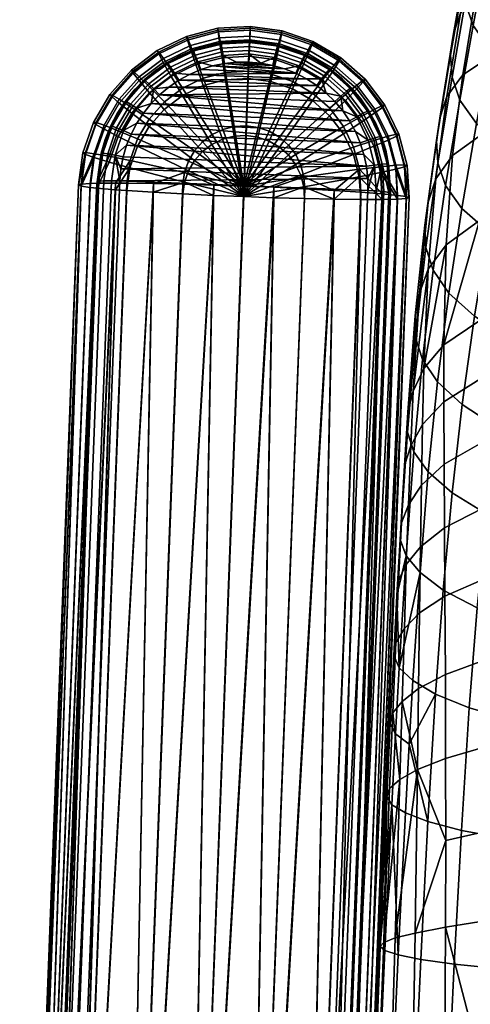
# Model space of a CAD drawing. Header units: millimetres. Extents: x -336 to 336, y -315 to 428.
# Tile 68 of 90: x -335 to -275, y 88 to 218. Entities that reach past the tile are written whole.
import ezdxf

# ---------------------------------------------------------------- set-up
doc = ezdxf.new("R2010")
doc.units = ezdxf.units.MM
doc.header["$MEASUREMENT"] = 0
for name, color, linetype in [('nozky', 250, 'Continuous'), ('podrucky', 7, 'Continuous'), ('podrucky doplnky', 203, 'Continuous'), ('sedak', 203, 'Continuous')]:
    doc.layers.add(name, color=color, linetype=linetype)

msp = doc.modelspace()

# ---------------------------------------------------------------- meshes
at = {"layer": 'nozky'}
mesh = msp.add_polyface(dxfattribs=at)
corners = [(-270.43, -266.19, 10), (-266.19, -270.43, 10), (-284.57, -280.33, 10), (-280.33, -284.57, 10), (-270.43, -266.19), (-266.19, -270.43), (-284.57, -280.33), (-280.33, -284.57), (-266.19, -270.43), (-266.19, -270.43, 10), (-270.43, -266.19), (-270.43, -266.19, 10), (-270.43, -266.19), (-270.43, -266.19, 10), (-284.57, -280.33), (-284.57, -280.33, 10), (-284.57, -280.33), (-284.57, -280.33, 10), (-280.33, -284.57), (-280.33, -284.57, 10), (-280.33, -284.57), (-280.33, -284.57, 10), (-266.19, -270.43), (-266.19, -270.43, 10), (-284.57, 280.33, 10), (-280.33, 284.57, 10), (-270.43, 266.19, 10), (-266.19, 270.43, 10), (-284.57, 280.33), (-280.33, 284.57), (-270.43, 266.19), (-266.19, 270.43), (-270.43, 266.19), (-270.43, 266.19, 10), (-266.19, 270.43), (-266.19, 270.43, 10), (-266.19, 270.43), (-266.19, 270.43, 10), (-280.33, 284.57), (-280.33, 284.57, 10), (-280.33, 284.57), (-280.33, 284.57, 10), (-284.57, 280.33), (-284.57, 280.33, 10), (-284.57, 280.33), (-284.57, 280.33, 10), (-270.43, 266.19), (-270.43, 266.19, 10), (270.43, 266.19, 10), (266.19, 270.43, 10), (284.57, 280.33, 10), (280.33, 284.57, 10), (270.43, 266.19), (266.19, 270.43), (284.57, 280.33), (280.33, 284.57), (266.19, 270.43), (266.19, 270.43, 10), (270.43, 266.19), (270.43, 266.19, 10), (270.43, 266.19), (270.43, 266.19, 10), (284.57, 280.33), (284.57, 280.33, 10), (284.57, 280.33), (284.57, 280.33, 10), (280.33, 284.57), (280.33, 284.57, 10), (280.33, 284.57), (280.33, 284.57, 10), (266.19, 270.43), (266.19, 270.43, 10), (284.57, -280.33, 10), (280.33, -284.57, 10), (270.43, -266.19, 10), (266.19, -270.43, 10), (284.57, -280.33), (280.33, -284.57), (270.43, -266.19), (266.19, -270.43), (270.43, -266.19), (270.43, -266.19, 10), (266.19, -270.43), (266.19, -270.43, 10), (266.19, -270.43), (266.19, -270.43, 10), (280.33, -284.57), (280.33, -284.57, 10), (280.33, -284.57), (280.33, -284.57, 10), (284.57, -280.33), (284.57, -280.33, 10), (284.57, -280.33), (284.57, -280.33, 10), (270.43, -266.19), (270.43, -266.19, 10)]
mesh.append_faces([[corners[k] for k in face] for face in [(1, 0, 2, 3), (5, 7, 6, 4), (9, 8, 10, 11), (13, 12, 14, 15), (17, 16, 18, 19), (21, 20, 22, 23), (25, 24, 26, 27), (29, 31, 30, 28), (33, 32, 34, 35), (37, 36, 38, 39), (41, 40, 42, 43), (45, 44, 46, 47), (49, 48, 50, 51), (53, 55, 54, 52), (57, 56, 58, 59), (61, 60, 62, 63), (65, 64, 66, 67), (69, 68, 70, 71), (73, 72, 74, 75), (77, 79, 78, 76), (81, 80, 82, 83), (85, 84, 86, 87), (89, 88, 90, 91), (93, 92, 94, 95)]])
at = {"layer": 'podrucky'}
mesh = msp.add_polyface(dxfattribs=at)
corners = [(-307.47, 210.46, 583.26), (-304.43, 210.64, 583.25), (-304.72, 203.05, 581.55), (-306.3, 202.96, 581.55), (-307.92, 213.39, 584.66), (-304.32, 213.61, 584.64), (-308.24, 215.53, 586.31), (-304.24, 215.77, 586.29), (-308.42, 216.82, 588.08), (-304.19, 217.07, 588.06), (-308.48, 217.31, 589.87), (-304.18, 217.56, 589.85), (-308.42, 217.07, 591.71), (-304.19, 217.32, 591.69), (-308.24, 216.04, 593.65), (-304.23, 216.28, 593.63), (-307.91, 214.16, 595.58), (-304.31, 214.37, 595.56), (-307.46, 211.45, 597.37), (-304.42, 211.63, 597.35), (-310.42, 209.69, 583.32), (-307.84, 202.56, 581.58), (-311.41, 212.48, 584.73), (-312.12, 214.51, 586.38), (-312.53, 215.75, 588.16), (-312.65, 216.22, 589.95), (-312.52, 216, 591.79), (-312.11, 215.03, 593.72), (-311.41, 213.24, 595.64), (-310.41, 210.68, 597.43), (-307.82, 203.86, 600.13), (-306.29, 204.26, 600.1), (-313.17, 208.36, 583.41), (-309.27, 201.87, 581.63), (-314.66, 210.9, 584.84), (-315.73, 212.76, 586.51), (-316.34, 213.9, 588.29), (-316.53, 214.34, 590.09), (-316.34, 214.15, 591.92), (-315.72, 213.28, 593.85), (-314.65, 211.67, 595.76), (-313.16, 209.35, 597.52), (-309.25, 203.17, 600.18), (-315.6, 206.53, 583.54), (-310.53, 200.91, 581.7), (-317.54, 208.73, 584.99), (-318.92, 210.35, 586.68), (-319.72, 211.34, 588.47), (-319.97, 211.74, 590.27), (-319.72, 211.59, 592.1), (-318.92, 210.86, 594.02), (-317.53, 209.49, 595.91), (-315.58, 207.51, 597.65), (-310.52, 202.21, 600.25), (-319.93, 206.04, 585.18), (-317.62, 204.25, 583.7), (-321.58, 207.36, 586.89), (-322.53, 208.18, 588.7), (-322.83, 208.52, 590.5), (-322.53, 208.43, 592.33), (-321.58, 207.87, 594.23), (-319.92, 206.8, 596.1), (-317.61, 205.24, 597.81), (-311.57, 201.02, 600.34), (-323.61, 203.9, 587.13), (-321.75, 202.93, 585.4), (-324.68, 204.52, 588.95), (-325.01, 204.8, 590.76), (-324.67, 204.78, 592.59), (-323.6, 204.42, 594.48), (-321.75, 203.69, 596.32), (-319.15, 202.61, 598)]
mesh.append_faces([[corners[k] for k in face] for face in [(0, 1, 2, 3), (4, 5, 1, 0), (6, 7, 5, 4), (8, 9, 7, 6), (10, 11, 9, 8), (12, 13, 11, 10), (14, 15, 13, 12), (16, 17, 15, 14), (18, 19, 17, 16), (20, 0, 3, 21), (22, 4, 0, 20), (23, 6, 4, 22), (24, 8, 6, 23), (25, 10, 8, 24), (26, 12, 10, 25), (27, 14, 12, 26), (28, 16, 14, 27), (29, 18, 16, 28), (30, 31, 18, 29), (32, 20, 21, 33), (34, 22, 20, 32), (35, 23, 22, 34), (36, 24, 23, 35), (37, 25, 24, 36), (38, 26, 25, 37), (39, 27, 26, 38), (40, 28, 27, 39), (41, 29, 28, 40), (42, 30, 29, 41), (43, 32, 33, 44), (45, 34, 32, 43), (46, 35, 34, 45), (47, 36, 35, 46), (48, 37, 36, 47), (49, 38, 37, 48), (50, 39, 38, 49), (51, 40, 39, 50), (52, 41, 40, 51), (53, 42, 41, 52), (54, 45, 43, 55), (56, 46, 45, 54), (57, 47, 46, 56), (58, 48, 47, 57), (59, 49, 48, 58), (60, 50, 49, 59), (61, 51, 50, 60), (62, 52, 51, 61), (63, 53, 52, 62), (64, 56, 54, 65), (66, 57, 56, 64), (67, 58, 57, 66), (68, 59, 58, 67), (69, 60, 59, 68), (70, 61, 60, 69), (71, 62, 61, 70)]])
mesh = msp.add_polyface(dxfattribs=at)
corners = [(-287.59, 206.05, 586.95), (-285.84, 202.45, 587.21), (-287.75, 201.62, 585.47), (-289.33, 204.86, 585.24), (-286.59, 206.79, 588.77), (-284.73, 202.99, 589.03), (-286.27, 207.11, 590.57), (-284.39, 203.24, 590.84), (-286.58, 207.05, 592.4), (-284.73, 203.24, 592.66), (-287.59, 206.56, 594.3), (-285.83, 202.97, 594.55), (-289.33, 205.62, 596.16), (-287.75, 202.39, 596.39), (-291.51, 207.73, 585.04), (-291.77, 203.26, 583.76), (-293.61, 205.68, 583.59), (-290.01, 209.24, 586.73), (-289.15, 210.17, 588.53), (-288.88, 210.54, 590.33), (-289.15, 210.42, 592.16), (-290.01, 209.75, 594.08), (-291.51, 208.49, 595.96), (-293.6, 206.67, 597.69), (-291.76, 204.24, 597.86), (-295.89, 207.7, 583.45), (-299.09, 200.47, 581.72), (-300.27, 201.52, 581.65), (-294.21, 210.12, 584.88), (-293.01, 211.89, 586.55), (-292.32, 212.97, 588.34), (-292.1, 213.4, 590.13), (-292.32, 213.23, 591.97), (-293.01, 212.41, 593.89), (-294.21, 210.88, 595.8), (-295.88, 208.69, 597.55), (-300.26, 202.82, 600.2), (-299.07, 201.77, 600.27), (-298.53, 209.24, 583.34), (-301.64, 202.32, 581.6), (-297.33, 211.94, 584.75), (-296.48, 213.91, 586.41), (-295.98, 215.11, 588.19), (-295.83, 215.57, 589.98), (-295.98, 215.36, 591.82), (-296.47, 214.43, 593.75), (-297.32, 212.7, 595.67), (-298.51, 210.22, 597.45), (-301.63, 203.62, 600.15), (-301.41, 210.23, 583.27), (-303.14, 202.84, 581.56), (-300.74, 213.11, 584.67), (-300.27, 215.22, 586.32), (-299.99, 216.49, 588.1), (-299.9, 216.98, 589.89), (-299.99, 216.75, 591.73), (-300.26, 215.73, 593.67), (-300.73, 213.88, 595.59), (-301.4, 211.22, 597.38), (-303.13, 204.14, 600.11), (-304.43, 210.64, 583.25), (-304.72, 203.05, 581.55), (-304.32, 213.61, 584.64), (-304.24, 215.77, 586.29), (-304.19, 217.07, 588.06), (-304.18, 217.56, 589.85), (-304.19, 217.32, 591.69), (-304.23, 216.28, 593.63), (-304.31, 214.37, 595.56), (-304.42, 211.63, 597.35), (-304.7, 204.35, 600.1), (-306.29, 204.26, 600.1), (-307.46, 211.45, 597.37)]
mesh.append_faces([[corners[k] for k in face] for face in [(0, 1, 2, 3), (4, 5, 1, 0), (6, 7, 5, 4), (8, 9, 7, 6), (10, 11, 9, 8), (12, 13, 11, 10), (14, 3, 15, 16), (17, 0, 3, 14), (18, 4, 0, 17), (19, 6, 4, 18), (20, 8, 6, 19), (21, 10, 8, 20), (22, 12, 10, 21), (23, 24, 12, 22), (25, 16, 26, 27), (28, 14, 16, 25), (29, 17, 14, 28), (30, 18, 17, 29), (31, 19, 18, 30), (32, 20, 19, 31), (33, 21, 20, 32), (34, 22, 21, 33), (35, 23, 22, 34), (36, 37, 23, 35), (38, 25, 27, 39), (40, 28, 25, 38), (41, 29, 28, 40), (42, 30, 29, 41), (43, 31, 30, 42), (44, 32, 31, 43), (45, 33, 32, 44), (46, 34, 33, 45), (47, 35, 34, 46), (48, 36, 35, 47), (49, 38, 39, 50), (51, 40, 38, 49), (52, 41, 40, 51), (53, 42, 41, 52), (54, 43, 42, 53), (55, 44, 43, 54), (56, 45, 44, 55), (57, 46, 45, 56), (58, 47, 46, 57), (59, 48, 47, 58), (60, 49, 50, 61), (62, 51, 49, 60), (63, 52, 51, 62), (64, 53, 52, 63), (65, 54, 53, 64), (66, 55, 54, 65), (67, 56, 55, 66), (68, 57, 56, 67), (69, 58, 57, 68), (70, 59, 58, 69), (71, 70, 69, 72)]])
mesh = msp.add_polyface(dxfattribs=at)
corners = [(-287.75, 201.62, 585.47), (-286.84, 198.14, 585.71), (-289.66, 197.58, 584.15), (-290.44, 200.52, 583.95), (-285.84, 202.45, 587.21), (-284.82, 198.58, 587.48), (-284.73, 202.99, 589.03), (-283.66, 198.9, 589.32), (-284.39, 203.24, 590.84), (-283.29, 199.08, 591.13), (-284.73, 203.24, 592.66), (-283.66, 199.15, 592.95), (-285.83, 202.97, 594.55), (-284.82, 199.1, 594.82), (-287.75, 202.39, 596.39), (-286.83, 198.9, 596.63), (-290.43, 201.51, 598.05), (-289.65, 198.57, 598.26), (-297.42, 199.08, 600.46), (-297.02, 197.55, 600.57), (-291.77, 203.26, 583.76), (-297.43, 197.78, 581.91), (-298.13, 199.21, 581.81), (-289.33, 204.86, 585.24), (-291.76, 204.24, 597.86), (-289.33, 205.62, 596.16), (-298.11, 200.51, 600.36), (-305.01, 196.33, 601.36), (-293.61, 205.68, 583.59), (-299.09, 200.47, 581.72), (-299.07, 201.77, 600.27), (-293.6, 206.67, 597.69), (-300.26, 202.82, 600.2), (-301.64, 202.32, 581.6), (-300.27, 201.52, 581.65), (-305.03, 194.93, 581.41), (-301.63, 203.62, 600.15), (-303.14, 202.84, 581.56), (-303.13, 204.14, 600.11), (-304.72, 203.05, 581.55), (-304.7, 204.35, 600.1), (-306.3, 202.96, 581.55), (-306.29, 204.26, 600.1), (-307.84, 202.56, 581.58), (-307.82, 203.86, 600.13), (-309.27, 201.87, 581.63), (-309.25, 203.17, 600.18), (-310.53, 200.91, 581.7), (-310.52, 202.21, 600.25), (-317.62, 204.25, 583.7), (-315.6, 206.53, 583.54), (-311.58, 199.73, 581.78), (-311.57, 201.02, 600.34), (-319.16, 201.62, 583.89), (-312.38, 198.36, 581.88), (-321.75, 202.93, 585.4), (-319.93, 206.04, 585.18), (-312.37, 199.66, 600.43), (-317.61, 205.24, 597.81), (-319.15, 202.61, 598), (-320.16, 198.75, 584.09), (-312.9, 196.86, 581.99), (-322.93, 199.52, 585.64), (-324.92, 200.12, 587.4), (-323.61, 203.9, 587.13), (-326.06, 200.53, 589.24), (-324.68, 204.52, 588.95), (-326.42, 200.74, 591.05), (-325.01, 204.8, 590.76), (-326.06, 200.78, 592.87), (-324.67, 204.78, 592.59), (-324.91, 200.64, 594.74), (-323.6, 204.42, 594.48), (-322.93, 200.29, 596.56), (-321.75, 203.69, 596.32), (-320.15, 199.74, 598.2), (-312.89, 198.16, 600.54), (-326.64, 196.34, 589.53), (-327, 196.48, 591.34), (-326.64, 196.59, 593.16), (-325.46, 196.67, 595.02), (-324.55, 196.7, 595.93), (-322.08, 196.73, 597.64)]
mesh.append_faces([[corners[k] for k in face] for face in [(0, 1, 2, 3), (4, 5, 1, 0), (6, 7, 5, 4), (8, 9, 7, 6), (10, 11, 9, 8), (12, 13, 11, 10), (14, 15, 13, 12), (16, 17, 15, 14), (18, 19, 17, 16), (20, 3, 21, 22), (23, 0, 3, 20), (24, 16, 14, 25), (26, 18, 16, 24), (27, 18, 26, 26), (28, 20, 22, 29), (30, 26, 24, 31), (27, 26, 30, 30), (27, 30, 32, 32), (33, 34, 35, 35), (27, 32, 36, 36), (37, 33, 35, 35), (27, 36, 38, 38), (39, 37, 35, 35), (27, 38, 40, 40), (41, 39, 35, 35), (27, 40, 42, 42), (43, 41, 35, 35), (27, 42, 44, 44), (45, 43, 35, 35), (27, 44, 46, 46), (47, 45, 35, 35), (27, 46, 48, 48), (49, 50, 47, 51), (27, 48, 52, 52), (53, 49, 51, 54), (55, 56, 49, 53), (57, 52, 58, 59), (27, 52, 57, 57), (60, 53, 54, 61), (62, 55, 53, 60), (63, 64, 55, 62), (65, 66, 64, 63), (67, 68, 66, 65), (69, 70, 68, 67), (71, 72, 70, 69), (73, 74, 72, 71), (75, 59, 74, 73), (76, 57, 59, 75), (27, 57, 76, 76), (65, 63, 77, 77), (67, 65, 78, 78), (69, 67, 78, 78), (71, 69, 79, 79), (73, 71, 80, 81), (75, 73, 81, 82)]])
mesh = msp.add_polyface(dxfattribs=at)
corners = [(-328.38, -6.07, 612.62), (-317.04, 196.68, 599.71), (-320.56, 196.72, 598.41), (-322.08, 196.73, 597.64), (-325.46, 196.67, 595.02), (-333.28, -6.13, 609.23), (-324.55, 196.7, 595.93), (-297.43, 197.78, 581.91), (-297.03, 196.25, 582.02), (-305.03, 194.93, 581.41), (-290.44, 200.52, 583.95), (-289.66, 197.58, 584.15), (-305.01, 196.33, 601.36), (-297.02, 197.55, 600.57), (-297.42, 199.08, 600.46), (-298.13, 199.21, 581.81), (-299.09, 200.47, 581.72), (-300.27, 201.52, 581.65), (-311.58, 199.73, 581.78), (-310.53, 200.91, 581.7), (-312.38, 198.36, 581.88), (-312.9, 196.86, 581.99), (-296.94, 194.67, 582.13), (-301.03, 194.79, 581.59), (-289.48, 194.54, 584.36), (-293, 194.59, 583.06), (-286.62, 194.54, 585.96), (-286.84, 198.14, 585.71), (-284.58, 194.59, 587.76), (-284.82, 198.58, 587.48), (-283.41, 194.67, 589.61), (-283.04, 194.79, 591.43), (-283.66, 198.9, 589.32), (-283.29, 199.08, 591.13), (-284.82, 199.1, 594.82), (-284.58, 195.1, 595.1), (-283.4, 194.93, 593.24), (-283.66, 199.15, 592.95), (-286.83, 198.9, 596.63), (-286.62, 195.31, 596.88), (-289.65, 198.57, 598.26), (-292.99, 195.75, 599.76), (-289.47, 195.53, 598.47), (-301.01, 196.17, 601.2), (-296.92, 195.97, 600.68), (-309.03, 195.1, 581.57), (-320.16, 198.75, 584.09), (-317.06, 195.51, 583.01), (-320.57, 195.74, 584.3), (-322.93, 199.52, 585.64), (-322.09, 195.85, 585.07), (-324.55, 196.06, 586.77), (-324.92, 200.12, 587.4), (-325.46, 196.16, 587.68), (-313.12, 195.29, 582.1), (-326.06, 200.53, 589.24), (-326.64, 196.34, 589.53), (-327, 196.48, 591.34), (-326.06, 200.78, 592.87), (-326.64, 196.59, 593.16), (-312.89, 198.16, 600.54), (-320.15, 199.74, 598.2), (-309.01, 196.47, 601.19), (-324.91, 200.64, 594.74), (-313.11, 196.59, 600.65)]
mesh.append_faces([[corners[k] for k in face] for face in [(0, 1, 2, 2), (3, 0, 2, 2), (4, 5, 6, 6), (7, 8, 9, 9), (10, 11, 8, 7), (12, 13, 14, 14), (15, 7, 9, 9), (16, 15, 9, 9), (17, 16, 9, 9), (18, 19, 9, 9), (20, 18, 9, 9), (21, 20, 9, 9), (8, 22, 23, 23), (11, 24, 25, 25), (11, 26, 24, 24), (25, 22, 8, 8), (25, 8, 11, 11), (9, 8, 23, 23), (11, 27, 26, 26), (26, 27, 28, 28), (27, 29, 28, 28), (29, 30, 28, 28), (31, 30, 32, 32), (29, 32, 30, 30), (32, 33, 31, 31), (34, 35, 36, 36), (36, 31, 37, 37), (38, 39, 35, 35), (40, 41, 42, 42), (42, 39, 40, 40), (36, 37, 34, 34), (33, 37, 31, 31), (35, 34, 38, 38), (38, 40, 39, 39), (40, 13, 41, 41), (13, 43, 44, 44), (43, 13, 12, 12), (13, 44, 41, 41), (21, 9, 45, 45), (46, 21, 47, 48), (49, 46, 50, 51), (52, 49, 51, 53), (45, 54, 21, 21), (21, 54, 47, 47), (55, 56, 57, 57), (52, 53, 56, 56), (46, 48, 50, 50), (58, 57, 59, 59), (60, 61, 2, 1), (12, 60, 62, 62), (4, 63, 59, 59), (61, 3, 2, 2), (60, 1, 64, 64), (60, 64, 62, 62)]])
mesh = msp.add_polyface(dxfattribs=at)
corners = [(-304.75, -8.17, 596.34), (-312.85, -7.91, 595.62), (-301.03, 194.79, 581.59), (-293, 194.59, 583.06), (-297.3, -8.29, 598.58), (-289.48, 194.54, 584.36), (-305.03, 194.93, 581.41), (-296.94, 194.67, 582.13), (-294.44, -8.29, 600.18), (-291.22, -8.14, 603.82), (-292.4, -8.23, 601.97), (-284.58, 194.59, 587.76), (-283.04, 194.79, 591.43), (-290.86, -8.02, 605.64), (-283.41, 194.67, 589.61), (-286.62, 194.54, 585.96), (-291.22, -7.88, 607.45), (-283.4, 194.93, 593.24), (-292.4, -7.7, 609.31), (-284.58, 195.1, 595.1), (-294.43, -7.49, 611.09), (-286.62, 195.31, 596.88), (-289.47, 195.53, 598.47), (-297.29, -7.26, 612.68), (-292.99, 195.75, 599.76), (-301.01, 196.17, 601.2), (-312.83, -6.45, 615.57), (-304.74, -6.81, 614.89), (-296.92, 195.97, 600.68), (-305.01, 196.33, 601.36), (-333.28, -6.66, 601.89), (-334.46, -6.48, 603.74), (-326.64, 196.34, 589.53), (-324.55, 196.06, 586.77), (-325.46, 196.16, 587.68), (-331.24, -6.87, 600.1), (-327, 196.48, 591.34), (-334.82, -6.34, 605.55), (-322.09, 195.85, 585.07), (-328.39, -7.1, 598.52), (-309.03, 195.1, 581.57), (-320.94, -7.55, 596.31), (-313.12, 195.29, 582.1), (-320.57, 195.74, 584.3), (-317.06, 195.51, 583.01), (-309.01, 196.47, 601.19), (-320.92, -6.19, 614.85), (-313.11, 196.59, 600.65), (-317.04, 196.68, 599.71), (-328.38, -6.07, 612.62), (-322.08, 196.73, 597.64), (-324.55, 196.7, 595.93), (-331.24, -6.08, 611.02), (-326.64, 196.59, 593.16), (-334.46, -6.22, 607.37), (-333.28, -6.13, 609.23), (-325.46, 196.67, 595.02)]
mesh.append_faces([[corners[k] for k in face] for face in [(0, 1, 2, 2), (3, 4, 0, 0), (3, 5, 4, 4), (2, 1, 6, 6), (7, 0, 2, 2), (7, 3, 0, 0), (5, 8, 4, 4), (9, 10, 11, 11), (9, 12, 13, 13), (12, 9, 14, 14), (5, 15, 8, 8), (10, 15, 11, 11), (9, 11, 14, 14), (10, 8, 15, 15), (16, 13, 12, 12), (17, 16, 12, 12), (18, 16, 17, 17), (19, 18, 17, 17), (20, 19, 21, 21), (22, 23, 21, 21), (18, 19, 20, 20), (22, 24, 23, 23), (25, 26, 27, 27), (24, 27, 23, 23), (28, 27, 24, 24), (25, 27, 28, 28), (25, 29, 26, 26), (20, 21, 23, 23), (30, 31, 32, 32), (33, 30, 34, 34), (33, 35, 30, 30), (36, 31, 37, 37), (32, 31, 36, 36), (32, 34, 30, 30), (38, 39, 35, 35), (40, 1, 41, 41), (1, 40, 6, 6), (42, 40, 41, 41), (33, 38, 35, 35), (39, 38, 43, 43), (44, 39, 43, 43), (44, 42, 41, 41), (39, 44, 41, 41), (26, 29, 45, 45), (45, 46, 26, 26), (47, 46, 45, 45), (48, 46, 47, 47), (46, 48, 49, 49), (50, 51, 52, 52), (53, 54, 55, 55), (51, 55, 52, 52), (53, 36, 54, 54), (55, 56, 53, 53), (37, 54, 36, 36), (49, 50, 52, 52)]])
at = {"layer": 'podrucky doplnky'}
mesh = msp.add_polyface(dxfattribs=at)
corners = [(-307.94, 214.66, 599.83), (-304.3, 214.88, 599.81), (-304.27, 215.47, 598.75), (-308.05, 215.24, 598.77), (-307.78, 213.7, 600.57), (-304.34, 213.91, 600.55), (-311.47, 213.74, 599.9), (-311.71, 214.29, 598.84), (-311.12, 212.83, 600.63), (-314.22, 211.33, 600.74), (-314.76, 212.14, 600.01), (-306.18, 215.58, 597.64), (-308.08, 215.38, 597.66), (-309.96, 214.98, 597.68), (-311.78, 214.41, 597.73), (-313.54, 213.66, 597.78), (-315.11, 212.64, 598.96), (-304.27, 215.6, 597.64), (-306, 212.81, 600.84), (-304.38, 212.82, 600.84), (-307.61, 212.63, 600.85), (-309.19, 212.3, 600.88), (-312.23, 211.18, 600.96), (-310.74, 211.81, 600.91), (-313.65, 210.4, 601.02), (-314.98, 209.49, 601.08), (-295.33, 209.7, 601.05), (-316.22, 208.45, 601.15), (-294.06, 208.69, 601.12), (-296.68, 210.58, 600.99), (-299.62, 211.93, 600.9), (-298.12, 211.33, 600.94), (-291.87, 206.32, 601.28), (-317.36, 207.3, 601.24), (-290.95, 204.99, 601.38), (-318.37, 206.04, 601.32), (-290.17, 203.57, 601.48), (-319.26, 204.69, 601.42), (-302.77, 212.68, 600.85), (-307.83, 215.31, 596.16), (-304.27, 215.5, 596.14), (-304.27, 215.39, 594.64), (-307.83, 215.21, 594.66), (-311.49, 214.41, 596.22), (-311.49, 214.3, 594.73)]
mesh.append_faces([[corners[k] for k in face] for face in [(0, 1, 2, 3), (4, 5, 1, 0), (6, 0, 3, 7), (8, 4, 0, 6), (9, 8, 6, 10), (3, 11, 12, 12), (3, 12, 13, 13), (7, 14, 15, 15), (7, 13, 14, 14), (3, 2, 11, 11), (7, 3, 13, 13), (15, 16, 7, 7), (17, 11, 2, 2), (5, 4, 18, 19), (20, 18, 4, 4), (4, 8, 21, 20), (8, 9, 22, 23), (8, 23, 21, 21), (24, 25, 26, 26), (27, 28, 25, 25), (24, 29, 22, 22), (30, 20, 21, 21), (22, 31, 23, 23), (32, 27, 33, 33), (34, 33, 35, 35), (36, 35, 37, 37), (28, 26, 25, 25), (36, 34, 35, 35), (18, 38, 19, 19), (39, 40, 41, 42), (43, 39, 42, 44), (11, 40, 39, 39), (39, 43, 13, 13), (11, 39, 12, 12), (17, 40, 11, 11), (12, 39, 13, 13), (43, 15, 14, 14), (43, 14, 13, 13)]])
mesh = msp.add_polyface(dxfattribs=at)
corners = [(-297.66, 212.31, 600.66), (-294.68, 210.58, 600.78), (-294.08, 211.35, 600.05), (-297.23, 213.19, 599.93), (-300.68, 214.38, 599.85), (-296.95, 213.72, 598.87), (-300.53, 214.96, 598.79), (-300.92, 213.44, 600.58), (-304.3, 214.88, 599.81), (-304.27, 215.47, 598.75), (-304.34, 213.91, 600.55), (-296.87, 213.84, 597.75), (-298.64, 214.55, 597.71), (-295.17, 212.96, 597.82), (-300.48, 215.08, 597.67), (-302.36, 215.44, 597.65), (-301.17, 212.38, 600.87), (-299.62, 211.93, 600.9), (-298.12, 211.33, 600.94), (-296.68, 210.58, 600.99), (-302.77, 212.68, 600.85), (-304.38, 212.82, 600.84), (-304.27, 215.6, 597.64), (-309.19, 212.3, 600.88), (-310.74, 211.81, 600.91), (-306, 212.81, 600.84), (-307.61, 212.63, 600.85), (-313.65, 210.4, 601.02), (-295.33, 209.7, 601.05), (-312.23, 211.18, 600.96), (-316.22, 208.45, 601.15), (-292.91, 207.56, 601.2), (-294.06, 208.69, 601.12), (-291.87, 206.32, 601.28), (-317.36, 207.3, 601.24), (-290.95, 204.99, 601.38), (-300.73, 215.04, 596.17), (-297.15, 213.86, 596.25), (-297.15, 213.75, 594.75), (-300.74, 214.93, 594.67), (-304.27, 215.5, 596.14), (-304.27, 215.39, 594.64)]
mesh.append_faces([[corners[k] for k in face] for face in [(0, 1, 2, 3), (4, 3, 5, 6), (7, 0, 3, 4), (8, 4, 6, 9), (10, 7, 4, 8), (5, 11, 12, 12), (5, 13, 11, 11), (6, 14, 15, 15), (6, 15, 9, 9), (12, 6, 5, 5), (14, 6, 12, 12), (0, 7, 16, 17), (1, 0, 18, 19), (20, 10, 21, 21), (20, 16, 7, 7), (17, 18, 0, 0), (7, 10, 20, 20), (15, 22, 9, 9), (23, 24, 18, 18), (25, 26, 16, 16), (25, 16, 20, 20), (16, 26, 17, 17), (23, 18, 17, 17), (19, 27, 28, 28), (29, 19, 18, 18), (30, 31, 32, 32), (33, 34, 35, 35), (33, 31, 30, 30), (36, 37, 38, 39), (40, 36, 39, 41), (11, 37, 12, 12), (40, 15, 36, 36), (14, 36, 15, 15), (36, 14, 12, 12), (12, 37, 36, 36), (22, 15, 40, 40), (37, 11, 13, 13)]])
mesh = msp.add_polyface(dxfattribs=at)
corners = [(-314.76, 212.14, 600.01), (-311.47, 213.74, 599.9), (-311.71, 214.29, 598.84), (-315.11, 212.64, 598.96), (-317.67, 209.94, 600.17), (-318.12, 210.36, 599.12), (-316.97, 209.25, 600.89), (-314.22, 211.33, 600.74), (-320.09, 207.22, 600.36), (-320.63, 207.54, 599.32), (-319.26, 206.67, 601.07), (-321.93, 204.08, 600.58), (-322.54, 204.28, 599.55), (-321.01, 203.7, 601.28), (-315.22, 212.74, 597.84), (-316.8, 211.67, 597.92), (-313.54, 213.66, 597.78), (-318.26, 210.44, 598.01), (-319.6, 209.08, 598.11), (-320.8, 207.59, 598.21), (-321.85, 205.99, 598.32), (-322.73, 204.3, 598.44), (-314.98, 209.49, 601.08), (-313.65, 210.4, 601.02), (-317.36, 207.3, 601.24), (-316.22, 208.45, 601.15), (-312.23, 211.18, 600.96), (-319.26, 204.69, 601.42), (-318.37, 206.04, 601.32), (-315.05, 212.74, 596.34), (-311.49, 214.41, 596.22), (-311.49, 214.3, 594.73), (-315.05, 212.63, 594.85), (-318.27, 210.33, 596.51), (-318.27, 210.23, 595.02), (-320.92, 207.32, 596.73), (-320.92, 207.22, 595.23), (-322.86, 203.91, 596.97), (-322.86, 203.81, 595.47)]
mesh.append_faces([[corners[k] for k in face] for face in [(0, 1, 2, 3), (4, 0, 3, 5), (6, 7, 0, 4), (8, 4, 5, 9), (10, 6, 4, 8), (11, 8, 9, 12), (13, 10, 8, 11), (3, 14, 15, 15), (3, 16, 14, 14), (5, 17, 18, 18), (5, 3, 15, 17), (9, 5, 18, 19), (9, 19, 20, 20), (12, 20, 21, 21), (12, 9, 20, 20), (7, 6, 22, 23), (6, 24, 25, 25), (25, 22, 6, 6), (23, 26, 7, 7), (24, 6, 10, 10), (10, 13, 27, 28), (24, 10, 28, 28), (29, 30, 31, 32), (33, 29, 32, 34), (35, 33, 34, 36), (37, 35, 36, 38), (16, 30, 29, 29), (33, 15, 29, 29), (33, 35, 18, 18), (20, 35, 37, 37), (29, 15, 14, 14), (33, 18, 17, 17), (33, 17, 15, 15), (29, 14, 16, 16), (37, 21, 20, 20), (35, 20, 19, 19), (35, 19, 18, 18)]])
mesh = msp.add_polyface(dxfattribs=at)
corners = [(-289.15, 206.03, 600.42), (-287.55, 202.76, 600.65), (-286.92, 202.92, 599.62), (-288.58, 206.31, 599.38), (-290.01, 205.55, 601.13), (-288.5, 202.45, 601.34), (-291.35, 208.93, 600.22), (-290.86, 209.32, 599.17), (-292.1, 208.29, 600.94), (-294.08, 211.35, 600.05), (-293.69, 211.82, 599), (-294.68, 210.58, 600.78), (-297.23, 213.19, 599.93), (-296.95, 213.72, 598.87), (-287.48, 204.67, 598.39), (-288.4, 206.34, 598.27), (-289.48, 207.92, 598.16), (-290.71, 209.38, 598.06), (-292.07, 210.72, 597.97), (-293.57, 211.91, 597.89), (-295.17, 212.96, 597.82), (-290.95, 204.99, 601.38), (-291.87, 206.32, 601.28), (-292.91, 207.56, 601.2), (-294.06, 208.69, 601.12), (-295.33, 209.7, 601.05), (-296.68, 210.58, 600.99), (-288.3, 206.07, 596.79), (-286.62, 202.52, 597.04), (-286.62, 202.41, 595.54), (-288.3, 205.97, 595.29), (-290.71, 209.28, 596.57), (-290.71, 209.17, 595.07), (-293.73, 211.92, 596.38), (-293.73, 211.82, 594.89), (-297.15, 213.86, 596.25), (-297.15, 213.75, 594.75)]
mesh.append_faces([[corners[k] for k in face] for face in [(0, 1, 2, 3), (4, 5, 1, 0), (6, 0, 3, 7), (8, 4, 0, 6), (9, 6, 7, 10), (11, 8, 6, 9), (12, 9, 10, 13), (3, 14, 15, 15), (2, 14, 3, 3), (3, 15, 16, 16), (7, 16, 17, 17), (7, 17, 18, 18), (10, 19, 20, 20), (10, 18, 19, 19), (10, 7, 18, 18), (13, 10, 20, 20), (3, 16, 7, 7), (21, 4, 22, 22), (23, 22, 8, 8), (4, 8, 22, 22), (24, 23, 8, 8), (25, 24, 11, 11), (8, 11, 24, 24), (11, 26, 25, 25), (27, 28, 29, 30), (31, 27, 30, 32), (33, 31, 32, 34), (35, 33, 34, 36), (28, 27, 14, 14), (27, 31, 16, 16), (33, 35, 20, 20), (31, 33, 18, 18), (31, 18, 17, 17), (31, 17, 16, 16), (33, 20, 19, 19), (33, 19, 18, 18), (27, 15, 14, 14), (15, 27, 16, 16)]])
mesh = msp.add_polyface(dxfattribs=at)
corners = [(-287.55, 202.76, 600.65), (-286.62, 199.23, 600.9), (-285.97, 199.27, 599.87), (-286.92, 202.92, 599.62), (-288.5, 202.45, 601.34), (-287.63, 199.12, 601.57), (-323.12, 200.64, 600.83), (-321.93, 204.08, 600.58), (-322.54, 204.28, 599.55), (-323.77, 200.72, 599.8), (-322.13, 200.45, 601.51), (-321.01, 203.7, 601.28), (-286.15, 201.09, 598.64), (-286.73, 202.91, 598.51), (-287.48, 204.67, 598.39), (-285.76, 199.22, 598.77), (-289.54, 202.08, 601.58), (-289.05, 200.54, 601.69), (-290.01, 205.55, 601.13), (-290.95, 204.99, 601.38), (-290.17, 203.57, 601.48), (-288.72, 198.96, 601.8), (-323.44, 202.52, 598.57), (-323.98, 200.69, 598.7), (-322.73, 204.3, 598.44), (-324.29, 196.98, 600.06), (-323.62, 197.03, 601.08), (-324.5, 196.91, 598.96), (-320.61, 201.76, 601.63), (-320, 203.25, 601.52), (-319.26, 204.69, 601.42), (-321.06, 200.2, 601.73), (-321.36, 198.62, 601.85), (-286.62, 202.52, 597.04), (-285.72, 198.86, 597.29), (-285.72, 198.76, 595.8), (-286.62, 202.41, 595.54), (-324.04, 200.33, 597.22), (-322.86, 203.91, 596.97), (-322.86, 203.81, 595.47), (-324.04, 200.23, 595.72)]
mesh.append_faces([[corners[k] for k in face] for face in [(0, 1, 2, 3), (4, 5, 1, 0), (6, 7, 8, 9), (10, 11, 7, 6), (3, 12, 13, 13), (3, 13, 14, 14), (2, 15, 12, 12), (2, 12, 3, 3), (5, 4, 16, 17), (4, 18, 19, 20), (20, 16, 4, 4), (17, 21, 5, 5), (9, 22, 23, 23), (8, 24, 22, 22), (9, 8, 22, 22), (6, 9, 25, 26), (23, 27, 9, 9), (11, 10, 28, 29), (11, 29, 30, 30), (10, 31, 28, 28), (32, 31, 10, 10), (21, 28, 31, 31), (31, 32, 21, 21), (29, 28, 17, 17), (30, 29, 16, 16), (20, 30, 16, 16), (21, 17, 28, 28), (17, 16, 29, 29), (33, 34, 35, 36), (37, 38, 39, 40), (12, 34, 33, 33), (38, 37, 22, 22), (27, 23, 37, 37), (33, 13, 12, 12), (13, 33, 14, 14), (34, 12, 15, 15), (37, 23, 22, 22), (38, 22, 24, 24)]])
mesh = msp.add_polyface(dxfattribs=at)
corners = [(-332.7, -15.72, 612.47), (-332.6, -13.19, 613.68), (-332.5, -10.66, 613.5), (-331.82, -15.64, 615.94), (-331.62, -10.55, 615.62), (-332.29, -10.59, 614.61), (-332.49, -15.66, 614.92), (-329.51, -10.57, 616.5), (-330.8, -15.64, 616.61), (-329.6, -13.11, 616.68), (-296.53, -11.84, 616.57), (-330.61, -10.54, 616.29), (-332.5, -10.87, 610.51), (-324.5, 196.91, 598.96), (-324.5, 196.7, 595.97), (-323.62, 197.03, 601.08), (-324.29, 196.98, 600.06), (-322.6, 197.04, 601.75), (-321.5, 197.01, 601.96), (-288.53, 195.74, 602.02), (-294.41, -11.98, 615.69), (-286.41, 195.6, 601.15), (-287.42, 195.68, 601.82), (-295.42, -11.89, 616.36), (-293.74, -12.08, 614.68), (-285.74, 195.5, 600.14), (-285.53, 195.42, 599.04), (-293.53, -12.16, 613.58), (-293.53, -12.37, 610.59), (-285.53, 195.21, 596.04), (-285.97, 199.27, 599.87), (-286.62, 199.23, 600.9), (-285.76, 199.22, 598.77), (-287.63, 199.12, 601.57), (-288.54, 197.36, 601.91), (-288.72, 198.96, 601.8), (-323.77, 200.72, 599.8), (-322.13, 200.45, 601.51), (-323.12, 200.64, 600.83), (-321.36, 198.62, 601.85), (-285.72, 198.76, 595.8), (-285.72, 198.86, 597.29), (-324.04, 200.33, 597.22), (-324.04, 200.23, 595.72)]
mesh.append_faces([[corners[k] for k in face] for face in [(0, 1, 2, 2), (3, 4, 5, 6), (5, 2, 1, 1), (7, 8, 9, 9), (9, 10, 7, 7), (8, 11, 4, 4), (8, 7, 11, 11), (12, 2, 13, 14), (4, 15, 16, 5), (11, 17, 15, 4), (16, 13, 2, 5), (18, 17, 11, 7), (7, 10, 19, 18), (20, 21, 22, 23), (24, 25, 21, 20), (22, 19, 10, 23), (26, 25, 24, 27), (27, 28, 29, 26), (26, 30, 25, 25), (30, 31, 25, 25), (32, 30, 26, 26), (21, 25, 31, 31), (33, 19, 22, 22), (22, 31, 33, 33), (34, 19, 33, 33), (31, 22, 21, 21), (33, 35, 34, 34), (36, 13, 16, 16), (37, 38, 15, 17), (37, 17, 18, 18), (37, 18, 39, 39), (34, 39, 18, 18), (18, 19, 34, 34), (35, 39, 34, 34), (29, 40, 41, 26), (32, 26, 41, 41), (13, 42, 43, 14)]])
at = {"layer": 'sedak'}
mesh = msp.add_polyface(dxfattribs=at)
corners = [(-264.74, 215.13, 447.6), (-254.78, 210.7, 431.2), (-265.61, 207.97, 432.88), (-275.91, 211.12, 453.81), (-271.7, 213.92, 452.34), (-272.99, 203.48, 431.64), (-277.28, 200.42, 433.42), (-274.14, 221.95, 477.02), (-269.98, 224.52, 475.63), (-272.43, 231.57, 498.78), (-268.29, 234.01, 497.4), (-270.67, 241.06, 520.92), (-266.55, 243.42, 519.54), (-268.91, 250.31, 542.98), (-264.81, 252.62, 541.59), (-276.22, 219.32, 478.38), (-278.03, 208.26, 455.26), (-274.49, 229.08, 500.14), (-272.72, 238.67, 522.29), (-270.95, 247.98, 544.36), (-277.12, 216.6, 479.72), (-278.96, 205.35, 456.69), (-275.37, 226.48, 501.47), (-273.59, 236.15, 523.65), (-271.82, 245.51, 545.72), (-277.52, 213.75, 481.04), (-279.38, 202.4, 458.1), (-275.76, 223.7, 502.78), (-273.98, 233.42, 524.96), (-272.21, 242.8, 547.03), (-270.44, 251.97, 569.06), (-270.06, 254.66, 567.76), (-275.57, 220.75, 504.09), (-277.33, 210.79, 482.38), (-273.79, 230.47, 526.26), (-272.01, 239.86, 548.33), (-270.25, 249.01, 570.34), (-274.51, 217.67, 505.44), (-276.28, 207.75, 483.76), (-272.71, 227.34, 527.6), (-270.94, 236.67, 549.66), (-269.17, 245.76, 571.66), (-272.27, 214.47, 506.86), (-274.07, 204.64, 485.22), (-270.47, 224.03, 529), (-268.7, 233.25, 551.06), (-266.93, 242.24, 573.06), (-265.08, 251.46, 596.06), (-267.33, 255.09, 594.65), (-268.63, 211.18, 508.38), (-270.46, 201.5, 486.78), (-266.82, 220.57, 530.5), (-265.04, 229.62, 552.56), (-263.27, 238.45, 574.58), (-261.43, 247.53, 597.59), (-261.69, 217.06, 532.05), (-263.52, 207.87, 509.94), (-259.91, 225.91, 554.11), (-264.18, 218.9, 455.83), (-263.54, 222.92, 464.82), (-262.01, 231.89, 485.37), (-261.14, 236.79, 496.8), (-260.21, 241.92, 508.89), (-262.81, 227.26, 474.68)]
mesh.append_faces([[corners[k] for k in face] for face in [(0, 1, 2, 2), (3, 4, 5, 6), (7, 8, 4, 3), (9, 10, 8, 7), (11, 12, 10, 9), (13, 14, 12, 11), (15, 7, 3, 16), (17, 9, 7, 15), (18, 11, 9, 17), (19, 13, 11, 18), (20, 15, 16, 21), (22, 17, 15, 20), (23, 18, 17, 22), (24, 19, 18, 23), (25, 20, 21, 26), (27, 22, 20, 25), (28, 23, 22, 27), (29, 24, 23, 28), (30, 31, 24, 29), (32, 27, 25, 33), (34, 28, 27, 32), (35, 29, 28, 34), (36, 30, 29, 35), (37, 32, 33, 38), (39, 34, 32, 37), (40, 35, 34, 39), (41, 36, 35, 40), (42, 37, 38, 43), (44, 39, 37, 42), (45, 40, 39, 44), (46, 41, 40, 45), (47, 48, 41, 46), (49, 42, 43, 50), (51, 44, 42, 49), (52, 45, 44, 51), (53, 46, 45, 52), (54, 47, 46, 53), (55, 51, 49, 56), (57, 52, 51, 55), (0, 2, 5, 4), (58, 4, 59, 59), (4, 58, 0, 0), (8, 59, 4, 4), (60, 10, 61, 61), (61, 10, 62, 62), (8, 60, 63, 63), (10, 12, 62, 62), (8, 10, 60, 60), (8, 63, 59, 59)]])
mesh = msp.add_polyface(dxfattribs=at)
corners = [(-278.42, 175.22, 397.56), (-273.75, 178.37, 393.88), (-273.62, 170.65, 385.06), (-278.44, 167.64, 389.42), (-273.43, 162.19, 376.85), (-278.4, 159.37, 381.86), (-273.69, 191.74, 412.18), (-278.13, 188.52, 414.69), (-277.28, 200.42, 433.42), (-272.99, 203.48, 431.64), (-281.09, 172.09, 401.24), (-281.27, 164.66, 393.76), (-280.52, 185.27, 417.19), (-279.49, 197.31, 435.18), (-278.03, 208.26, 455.26), (-275.91, 211.12, 453.81), (-282.49, 169.07, 404.71), (-282.83, 161.82, 397.85), (-281.67, 182.09, 419.59), (-280.49, 194.21, 436.9), (-278.96, 205.35, 456.69), (-283.23, 166.27, 407.86), (-283.66, 159.2, 401.51), (-282.25, 179.07, 421.83), (-280.96, 191.16, 438.56), (-279.38, 202.4, 458.1), (-283.26, 163.62, 410.75), (-282.19, 176.16, 423.97), (-280.83, 188.16, 440.2), (-279.21, 199.41, 459.52), (-277.33, 210.79, 482.38), (-277.52, 213.75, 481.04), (-281.27, 173.27, 426.07), (-282.42, 161.01, 413.51), (-279.85, 185.16, 441.88), (-278.19, 196.39, 460.99), (-276.28, 207.75, 483.76), (-279.28, 170.33, 428.24), (-280.5, 158.35, 416.27), (-277.77, 182.12, 443.64), (-276.02, 193.34, 462.54), (-274.07, 204.64, 485.22), (-276, 167.29, 430.51), (-277.33, 155.57, 419.11), (-274.34, 179.03, 445.51), (-272.49, 190.26, 464.2), (-270.46, 201.5, 486.78), (-269.46, 175.91, 447.44), (-271.26, 164.2, 432.82), (-267.47, 187.18, 465.91), (-265.37, 198.34, 488.38), (-263.52, 207.87, 509.94), (-268.63, 211.18, 508.38), (-263, 172.83, 449.33), (-264.91, 161.15, 435.05), (-266.08, 172.75, 380.01), (-265.7, 160.43, 368.07), (-266.35, 183.52, 393.19), (-266.4, 192.81, 406.6), (-266.16, 200.76, 419.59), (-265.61, 207.97, 432.88)]
mesh.append_faces([[corners[k] for k in face] for face in [(0, 1, 2, 3), (3, 2, 4, 5), (6, 1, 0, 0), (7, 6, 0, 0), (8, 9, 6, 7), (10, 0, 3, 11), (7, 0, 10, 10), (12, 7, 10, 10), (13, 8, 7, 12), (14, 15, 8, 13), (16, 10, 11, 17), (12, 10, 16, 16), (18, 12, 16, 16), (19, 13, 12, 18), (20, 14, 13, 19), (21, 16, 17, 22), (18, 16, 21, 21), (23, 18, 21, 21), (24, 19, 18, 23), (25, 20, 19, 24), (26, 21, 22, 22), (27, 23, 21, 26), (28, 24, 23, 27), (29, 25, 24, 28), (30, 31, 25, 29), (32, 27, 26, 33), (34, 28, 27, 32), (35, 29, 28, 34), (36, 30, 29, 35), (37, 32, 33, 38), (39, 34, 32, 37), (40, 35, 34, 39), (41, 36, 35, 40), (42, 37, 38, 43), (44, 39, 37, 42), (45, 40, 39, 44), (46, 41, 40, 45), (47, 44, 42, 48), (49, 45, 44, 47), (50, 46, 45, 49), (51, 52, 46, 50), (53, 47, 48, 54), (55, 56, 4, 2), (57, 55, 2, 1), (57, 1, 58, 58), (58, 6, 59, 59), (9, 60, 59, 59), (6, 9, 59, 59), (6, 58, 1, 1)]])
mesh = msp.add_polyface(dxfattribs=at)
corners = [(-278.27, 141.81, 370.18), (-273, 144.13, 364.14), (-272.8, 133.39, 359.39), (-278.21, 131.4, 365.77), (-272.62, 121.87, 355.97), (-278.18, 120.24, 362.55), (-278.4, 159.37, 381.86), (-273.43, 162.19, 376.85), (-273.22, 153.51, 369.94), (-278.33, 150.92, 375.52), (-281.64, 139.59, 376.17), (-281.77, 129.54, 372.07), (-281.91, 118.77, 369.02), (-281.41, 156.6, 386.86), (-281.53, 148.4, 381.07), (-281.27, 164.66, 393.76), (-278.44, 167.64, 389.42), (-283.67, 137.53, 381.75), (-283.96, 127.84, 377.93), (-284.27, 117.45, 375.03), (-283.13, 153.98, 391.54), (-283.41, 146.04, 386.25), (-282.83, 161.82, 397.85), (-284.82, 135.68, 386.68), (-285.22, 126.32, 383.1), (-285.63, 116.27, 380.33), (-284.07, 151.59, 395.71), (-284.45, 143.9, 390.84), (-283.66, 159.2, 401.51), (-285.09, 133.96, 391.07), (-285.54, 124.91, 387.7), (-286, 115.18, 385.05), (-284.23, 149.36, 399.45), (-284.66, 141.92, 394.95), (-283.26, 163.62, 410.75), (-284.37, 132.29, 395.14), (-284.85, 123.54, 391.96), (-285.33, 114.11, 389.43), (-283.45, 147.19, 402.95), (-282.42, 161.01, 413.51), (-282.55, 130.6, 399.09), (-283.05, 122.15, 396.1), (-283.54, 113.02, 393.7), (-281.59, 144.97, 406.37), (-280.5, 158.35, 416.27), (-279.52, 128.81, 403.07), (-280.53, 111.87, 398.02), (-278.5, 142.64, 409.84), (-277.33, 155.57, 419.11), (-275.04, 127, 406.97), (-276.09, 110.69, 402.27), (-273.97, 140.27, 413.25), (-272.71, 152.73, 421.94), (-271.26, 164.2, 432.82), (-276, 167.29, 430.51), (-268.88, 125.26, 410.6), (-269.95, 109.56, 406.22), (-267.78, 137.97, 416.46), (-265.7, 160.43, 368.07)]
mesh.append_faces([[corners[k] for k in face] for face in [(0, 1, 2, 3), (3, 2, 4, 5), (6, 7, 8, 9), (9, 8, 1, 0), (10, 0, 3, 11), (11, 3, 5, 12), (13, 6, 9, 14), (14, 9, 0, 10), (15, 16, 6, 13), (17, 10, 11, 18), (18, 11, 12, 12), (12, 19, 18, 18), (20, 13, 14, 21), (21, 14, 10, 17), (22, 15, 13, 20), (23, 17, 18, 24), (24, 18, 19, 19), (19, 25, 24, 24), (26, 20, 21, 27), (27, 21, 17, 23), (28, 22, 20, 26), (29, 23, 24, 30), (30, 24, 25, 31), (32, 26, 27, 33), (33, 27, 23, 29), (28, 26, 32, 32), (28, 32, 34, 34), (35, 29, 30, 36), (36, 30, 31, 37), (33, 29, 35, 35), (38, 32, 33, 33), (33, 35, 38, 38), (39, 34, 32, 38), (40, 35, 36, 41), (41, 36, 37, 42), (35, 40, 43, 43), (43, 38, 35, 35), (44, 39, 38, 43), (45, 40, 41, 41), (46, 45, 41, 41), (47, 43, 40, 45), (48, 44, 43, 47), (49, 45, 46, 50), (51, 47, 45, 49), (52, 48, 47, 51), (53, 54, 48, 52), (55, 49, 50, 56), (57, 51, 49, 55), (58, 8, 7, 7)]])
mesh = msp.add_polyface(dxfattribs=at)
corners = [(-272.27, 74.99, 351.4), (-265.79, 74.66, 345.91), (-270, 71.95, 349.3), (-264.38, 95.42, 345.54), (-272.38, 98.76, 352.45), (-282.64, 74.32, 364.45), (-281.66, 60.91, 362.35), (-285.54, 74.18, 370.37), (-279.64, 63.52, 359.55), (-280.69, 62.26, 360.96), (-273.87, 69.04, 352.92), (-278.32, 74.56, 358.04), (-278.54, 64.74, 358.13), (-277.38, 65.92, 356.73), (-268.36, 68.74, 348.47), (-264.19, 71.37, 345.24), (-272.22, 65.9, 351.91), (-278.2, 97.81, 359.14), (-278.18, 120.24, 362.55), (-272.62, 121.87, 355.97), (-272.49, 110.62, 353.82), (-278.17, 109.33, 360.49), (-282.24, 97.04, 365.66), (-281.91, 118.77, 369.02), (-284.88, 96.39, 371.7), (-284.27, 117.45, 375.03), (-286.42, 95.81, 377.03), (-287.24, 74.05, 375.61), (-285.63, 116.27, 380.33), (-286.89, 95.27, 381.8), (-287.8, 73.9, 380.34), (-286, 115.18, 385.05), (-286.26, 94.73, 386.27), (-287.2, 73.74, 384.8), (-285.33, 114.11, 389.43), (-284.48, 94.15, 390.66), (-285.42, 73.53, 389.23), (-283.54, 113.02, 393.7), (-281.48, 93.53, 395.15), (-282.42, 73.29, 393.8), (-280.53, 111.87, 398.02), (-283.05, 122.15, 396.1), (-277.04, 92.89, 399.58), (-277.99, 73.04, 398.32), (-276.09, 110.69, 402.27), (-270.91, 92.27, 403.72), (-271.85, 72.78, 402.57), (-269.95, 109.56, 406.22), (-264.61, 113.88, 347.63), (-263, 88.28, 407.05), (-262.27, 101.79, 408.52), (-263.77, 72.54, 406.3), (-264.17, 63.72, 406.17)]
mesh.append_faces([[corners[k] for k in face] for face in [(0, 1, 2, 2), (0, 3, 1, 1), (4, 3, 0, 0), (5, 6, 7, 7), (8, 9, 5, 5), (9, 6, 5, 5), (0, 10, 11, 11), (2, 10, 0, 0), (12, 8, 5, 5), (11, 10, 13, 13), (13, 12, 11, 11), (11, 12, 5, 5), (14, 2, 1, 15), (16, 10, 2, 14), (17, 4, 0, 0), (0, 11, 17, 17), (18, 19, 20, 21), (21, 20, 4, 17), (22, 17, 11, 5), (23, 18, 21, 21), (21, 17, 22, 22), (23, 21, 22, 22), (24, 22, 5, 7), (24, 25, 23, 23), (22, 24, 23, 23), (26, 24, 7, 27), (26, 28, 25, 25), (24, 26, 25, 25), (29, 26, 27, 30), (31, 28, 26, 26), (26, 29, 31, 31), (32, 29, 30, 33), (34, 31, 29, 29), (29, 32, 34, 34), (35, 32, 33, 36), (35, 37, 34, 34), (32, 35, 34, 34), (38, 35, 36, 39), (40, 37, 35, 38), (41, 37, 40, 40), (42, 38, 39, 43), (44, 40, 38, 42), (45, 42, 43, 46), (47, 44, 42, 45), (48, 3, 4, 4), (20, 48, 4, 4), (47, 45, 49, 50), (45, 46, 51, 49), (52, 51, 46, 46)]])

doc.saveas('drawing.dxf')
